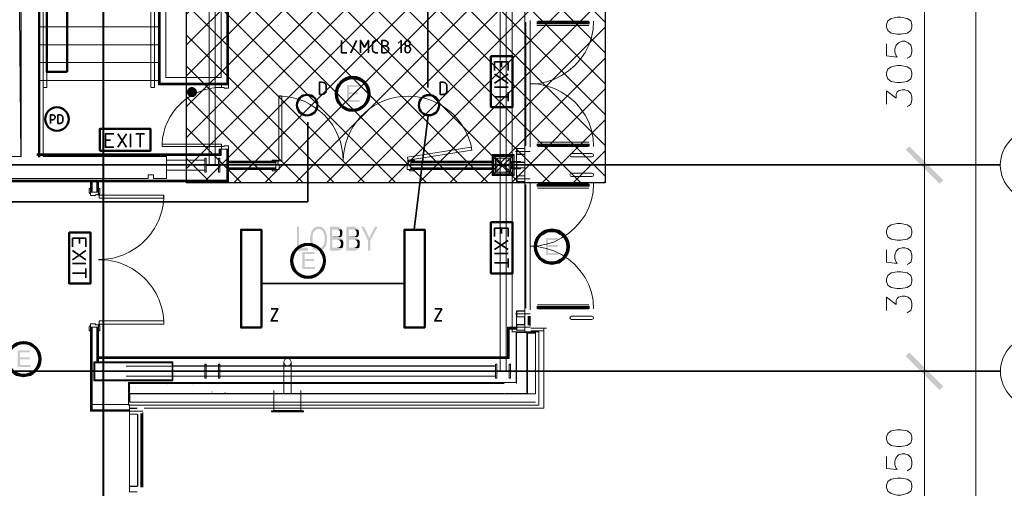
# Model space of a CAD drawing. Header units: millimetres. Extents: x 1.7 to 32.8, y 0.3 to 23.1.
# Tile 98 of 106: x 24.1 to 29.9, y 11 to 13.8. Entities that reach past the tile are written whole.
import ezdxf

# ---------------------------------------------------------------- set-up
doc = ezdxf.new("R2010")
doc.units = ezdxf.units.MM
doc.layers.add('PDF_Geometry', color=9, linetype='Continuous', true_color=0x808080)
doc.layers.add('PDF_Solid Fills', color=9, linetype='Continuous', true_color=0x808080)

msp = doc.modelspace()

# ---------------------------------------------------------------- hatches: boundary and pattern name
h = msp.add_hatch()
h.set_pattern_fill('ANSI37', color=256, scale=0.04)
h.paths.add_polyline_path([(27.5541, 12.8193), (25.1165, 12.8193), (25.1165, 17.7229), (27.5541, 17.7229)])
at = {"layer": 'PDF_Solid Fills', "transparency": 33554559}
for color, points in [(7, [(26.1219, 13.3879), (26.0502, 13.3879), (26.0502, 13.2896), (26.1236, 13.2896), (26.1236, 13.3012), (26.0636, 13.3012), (26.0636, 13.3346), (26.1169, 13.3346), (26.1169, 13.3462), (26.0636, 13.3462), (26.0636, 13.3762), (26.1219, 13.3762)]), (256, [(29.8551, 12.9229), (29.8551, 12.9263), (2.9827, 12.9263), (2.9827, 12.9212), (29.8551, 12.9212)]), (256, [(25.7719, 12.5629), (25.7586, 12.5629), (25.7586, 12.4246), (25.8236, 12.4246), (25.8236, 12.4413), (25.7719, 12.4413)]), (256, [(25.8852, 12.5646), (25.8752, 12.5646), (25.8736, 12.5629), (25.8702, 12.5629), (25.8669, 12.5613), (25.8652, 12.5596), (25.8619, 12.5579), (25.8602, 12.5563), (25.8569, 12.5546), (25.8552, 12.5529), (25.8536, 12.5513), (25.8852, 12.5496), (25.8902, 12.5496), (25.8936, 12.5479), (25.8952, 12.5479), (25.8986, 12.5463), (25.9002, 12.5446), (25.9036, 12.5429), (25.9052, 12.5413), (25.9069, 12.5379), (25.9102, 12.5363), (25.9119, 12.5329), (25.9136, 12.5296), (25.9152, 12.5263), (25.9152, 12.5229), (25.9169, 12.5196), (25.9169, 12.5163), (25.9186, 12.5129), (25.9186, 12.5096), (25.9202, 12.5063), (25.9202, 12.4813), (25.9186, 12.4779), (25.9186, 12.4713), (25.9169, 12.4663), (25.9152, 12.4646), (25.9152, 12.4613), (25.9136, 12.4579), (25.9119, 12.4546), (25.9102, 12.4529), (25.9102, 12.4513), (25.9086, 12.4496), (25.9052, 12.4463), (25.9036, 12.4446), (25.9019, 12.4429), (25.8986, 12.4413), (25.8969, 12.4396), (25.8936, 12.4396), (25.8902, 12.4379), (25.8852, 12.4379), (25.9169, 12.4379), (25.9202, 12.4413), (25.9219, 12.4429), (25.9236, 12.4463), (25.9252, 12.4496), (25.9269, 12.4529), (25.9286, 12.4563), (25.9286, 12.4596), (25.9302, 12.4629), (25.9319, 12.4663), (25.9319, 12.4746), (25.9336, 12.4779), (25.9336, 12.5129), (25.9319, 12.5163), (25.9319, 12.5196), (25.9302, 12.5246), (25.9286, 12.5279), (25.9286, 12.5313), (25.9286, 12.5313), (25.9269, 12.5346), (25.9252, 12.5379), (25.9236, 12.5413), (25.9219, 12.5446), (25.9202, 12.5463), (25.9169, 12.5496), (25.9152, 12.5513), (25.9136, 12.5546), (25.9102, 12.5563), (25.9102, 12.5563), (25.9069, 12.5579), (25.9052, 12.5596), (25.9019, 12.5613), (25.8986, 12.5629), (25.8969, 12.5629), (25.8936, 12.5646), (25.8886, 12.5646)]), (256, [(25.9902, 12.5629), (25.9519, 12.5629), (25.9519, 12.4246), (26.0002, 12.4246), (26.0019, 12.4263), (26.0052, 12.4263), (26.0069, 12.4279), (26.0119, 12.4279), (26.0136, 12.4296), (26.0169, 12.4313), (26.0186, 12.4346), (26.0186, 12.4346), (26.0219, 12.4363), (26.0236, 12.4396), (25.9652, 12.4413), (25.9652, 12.4879), (26.0219, 12.4879), (26.0202, 12.4913), (26.0186, 12.4929), (26.0152, 12.4946), (26.0136, 12.4963), (26.0102, 12.4979), (26.0102, 12.4979), (26.0136, 12.4996), (26.0152, 12.5029), (25.9652, 12.5046), (25.9652, 12.5463), (26.0202, 12.5463), (26.0186, 12.5496), (26.0169, 12.5529), (26.0136, 12.5546), (26.0119, 12.5563), (26.0086, 12.5579), (26.0069, 12.5596), (26.0052, 12.5596), (26.0019, 12.5613), (26.0002, 12.5613), (25.9969, 12.5629), (25.9936, 12.5629)]), (256, [(26.0869, 12.5629), (26.0469, 12.5629), (26.0469, 12.4246), (26.0952, 12.4246), (26.0986, 12.4263), (26.1019, 12.4263), (26.1036, 12.4279), (26.1069, 12.4279), (26.1102, 12.4296), (26.1136, 12.4313), (26.1152, 12.4346), (26.1152, 12.4346), (26.1169, 12.4363), (26.1202, 12.4396), (26.0619, 12.4413), (26.0619, 12.4879), (26.1186, 12.4879), (26.1169, 12.4913), (26.1136, 12.4929), (26.1119, 12.4946), (26.1086, 12.4963), (26.1069, 12.4979), (26.1069, 12.4979), (26.1086, 12.4996), (26.1119, 12.5029), (26.0619, 12.5046), (26.0619, 12.5463), (26.1169, 12.5463), (26.1152, 12.5496), (26.1119, 12.5529), (26.1102, 12.5546), (26.1086, 12.5563), (26.1052, 12.5579), (26.1036, 12.5596), (26.1019, 12.5596), (26.0986, 12.5613), (26.0952, 12.5613), (26.0936, 12.5629), (26.0902, 12.5629)]), (256, [(26.1502, 12.5629), (26.1336, 12.5629), (26.1736, 12.4829), (26.1819, 12.4979), (26.1819, 12.4979), (26.1802, 12.5013), (26.1786, 12.5046), (26.1769, 12.5079), (26.1752, 12.5113), (26.1736, 12.5146), (26.1719, 12.5179), (26.1702, 12.5213)]), (256, [(26.2285, 12.5629), (26.2119, 12.5629), (26.1919, 12.5213), (26.1919, 12.5213), (26.1902, 12.5163), (26.1886, 12.5129), (26.1869, 12.5096), (26.1852, 12.5063), (26.1836, 12.5029), (26.1819, 12.5013), (26.1819, 12.4979), (26.1736, 12.4829), (26.1736, 12.4246), (26.1869, 12.4246), (26.1869, 12.4829)]), (256, [(25.8536, 12.5513), (25.8519, 12.5479), (25.8486, 12.5463), (25.8486, 12.5446), (25.8469, 12.5413), (25.8452, 12.5396), (25.8436, 12.5363), (25.8419, 12.5329), (25.8419, 12.5296), (25.8402, 12.5263), (25.8386, 12.5229), (25.8386, 12.5196), (25.8369, 12.5163), (25.8369, 12.5079), (25.8352, 12.5046), (25.8352, 12.4913), (25.8352, 12.4829), (25.8369, 12.4796), (25.8369, 12.4713), (25.8386, 12.4679), (25.8386, 12.4646), (25.8402, 12.4613), (25.8419, 12.4579), (25.8419, 12.4563), (25.8436, 12.4529), (25.8452, 12.4496), (25.8469, 12.4463), (25.8486, 12.4446), (25.8502, 12.4413), (25.8519, 12.4379), (25.8536, 12.4363), (25.8569, 12.4346), (25.8586, 12.4313), (25.8602, 12.4313), (25.8619, 12.4296), (25.8652, 12.4279), (25.8686, 12.4263), (25.8702, 12.4246), (25.8736, 12.4246), (25.8752, 12.4229), (25.8936, 12.4229), (25.8969, 12.4246), (25.8986, 12.4246), (25.9019, 12.4263), (25.9052, 12.4279), (25.9069, 12.4296), (25.9102, 12.4313), (25.9102, 12.4313), (25.9136, 12.4329), (25.9152, 12.4363), (25.9169, 12.4379), (25.8786, 12.4379), (25.8752, 12.4396), (25.8736, 12.4396), (25.8702, 12.4413), (25.8686, 12.4429), (25.8652, 12.4446), (25.8636, 12.4479), (25.8619, 12.4496), (25.8602, 12.4529), (25.8586, 12.4529), (25.8569, 12.4563), (25.8552, 12.4579), (25.8552, 12.4613), (25.8536, 12.4646), (25.8519, 12.4679), (25.8519, 12.4713), (25.8502, 12.4746), (25.8502, 12.5129), (25.8519, 12.5163), (25.8519, 12.5196), (25.8536, 12.5229), (25.8552, 12.5263), (25.8552, 12.5296), (25.8569, 12.5313), (25.8586, 12.5346), (25.8602, 12.5363), (25.8619, 12.5379), (25.8636, 12.5396), (25.8669, 12.5429), (25.8686, 12.5446), (25.8719, 12.5463), (25.8736, 12.5463), (25.8769, 12.5479), (25.8786, 12.5479), (25.8819, 12.5496), (25.8852, 12.5496)]), (256, [(26.0202, 12.5463), (25.9852, 12.5463), (25.9969, 12.5463), (26.0002, 12.5446), (26.0019, 12.5446), (26.0052, 12.5429), (26.0069, 12.5396), (26.0086, 12.5379), (26.0086, 12.5363), (26.0102, 12.5329), (26.0102, 12.5163), (26.0086, 12.5129), (26.0069, 12.5113), (26.0052, 12.5096), (26.0036, 12.5079), (26.0002, 12.5063), (25.9986, 12.5063), (25.9969, 12.5046), (25.9652, 12.5046), (26.0152, 12.5029), (26.0169, 12.5046), (26.0186, 12.5079), (26.0202, 12.5113), (26.0219, 12.5129), (26.0236, 12.5163), (26.0236, 12.5279), (26.0236, 12.5379), (26.0219, 12.5413)]), (256, [(26.1169, 12.5463), (26.0819, 12.5463), (26.0936, 12.5463), (26.0952, 12.5446), (26.0986, 12.5446), (26.1002, 12.5429), (26.1036, 12.5396), (26.1052, 12.5379), (26.1052, 12.5363), (26.1069, 12.5329), (26.1069, 12.5196), (26.1052, 12.5163), (26.1052, 12.5129), (26.1036, 12.5113), (26.1019, 12.5096), (26.1002, 12.5079), (26.0969, 12.5063), (26.0952, 12.5063), (26.0936, 12.5046), (26.0619, 12.5046), (26.1119, 12.5029), (26.1136, 12.5046), (26.1152, 12.5079), (26.1169, 12.5113), (26.1186, 12.5129), (26.1186, 12.5163), (26.1202, 12.5196), (26.1202, 12.5279), (26.1202, 12.5346), (26.1186, 12.5379), (26.1186, 12.5413)]), (256, [(26.0219, 12.4879), (25.9886, 12.4879), (25.9986, 12.4879), (26.0019, 12.4863), (26.0036, 12.4863), (26.0052, 12.4846), (26.0086, 12.4829), (26.0102, 12.4813), (26.0119, 12.4779), (26.0136, 12.4763), (26.0136, 12.4729), (26.0152, 12.4679), (26.0152, 12.4646), (26.0152, 12.4596), (26.0136, 12.4563), (26.0136, 12.4529), (26.0119, 12.4513), (26.0102, 12.4479), (26.0086, 12.4463), (26.0052, 12.4446), (26.0036, 12.4429), (26.0002, 12.4413), (25.9652, 12.4413), (26.0236, 12.4396), (26.0252, 12.4429), (26.0269, 12.4463), (26.0269, 12.4496), (26.0286, 12.4529), (26.0286, 12.4763), (26.0269, 12.4796), (26.0252, 12.4829), (26.0236, 12.4863), (26.0236, 12.4863)]), (256, [(26.1186, 12.4879), (26.0852, 12.4879), (26.0952, 12.4879), (26.0986, 12.4863), (26.1002, 12.4863), (26.1019, 12.4846), (26.1052, 12.4829), (26.1069, 12.4813), (26.1086, 12.4779), (26.1102, 12.4763), (26.1102, 12.4729), (26.1119, 12.4679), (26.1119, 12.4646), (26.1119, 12.4596), (26.1102, 12.4563), (26.1102, 12.4529), (26.1086, 12.4513), (26.1069, 12.4479), (26.1036, 12.4463), (26.1019, 12.4446), (26.0986, 12.4429), (26.0969, 12.4413), (26.0619, 12.4413), (26.1202, 12.4396), (26.1219, 12.4429), (26.1219, 12.4463), (26.1236, 12.4496), (26.1252, 12.4529), (26.1252, 12.4763), (26.1236, 12.4796), (26.1219, 12.4829), (26.1202, 12.4863), (26.1202, 12.4863)]), (7, [(27.2802, 12.4979), (27.2102, 12.4979), (27.2102, 12.3996), (27.2835, 12.3996), (27.2835, 12.4113), (27.2219, 12.4113), (27.2219, 12.4446), (27.2768, 12.4446), (27.2768, 12.4563), (27.2219, 12.4563), (27.2219, 12.4863), (27.2802, 12.4863)]), (7, [(25.8619, 12.4163), (25.7902, 12.4163), (25.7902, 12.3179), (25.8636, 12.3179), (25.8636, 12.3296), (25.8036, 12.3296), (25.8036, 12.3629), (25.8586, 12.3629), (25.8586, 12.3746), (25.8036, 12.3746), (25.8036, 12.4046), (25.8619, 12.4046)]), (7, [(24.2053, 11.8446), (24.1336, 11.8446), (24.1336, 11.7463), (24.2086, 11.7463), (24.2086, 11.7579), (24.147, 11.7579), (24.147, 11.7913), (24.202, 11.7913), (24.202, 11.803), (24.147, 11.803), (24.147, 11.8329), (24.2053, 11.8329)]), (256, [(29.8551, 11.7213), (29.8551, 11.7246), (2.9827, 11.7246), (2.9827, 11.7196), (29.8551, 11.7196)])]:
    msp.add_hatch(color=color, dxfattribs=at).paths.add_polyline_path(points)

# ---------------------------------------------------------------- linework, layer by layer
msp.add_lwpolyline([(27.5541, 12.8193), (25.1165, 12.8193), (25.1165, 17.7229), (27.5541, 17.7229)], close=True)
msp.add_lwpolyline([(17.8921, 14.6679), (17.8921, 12.9779), (24.1536, 12.9729), (24.137, 14.6495), (17.9138, 14.6445)])
at = {"layer": 'PDF_Geometry', "lineweight": 5}
for points in [[(24.6336, 0.2783), (24.6336, 22.9127), (24.6336, 22.8592), (24.6286, 22.8592), (24.6286, 22.9127), (24.6286, 0.2783)], [(29.8551, 12.9263), (29.8568, 12.9229), (29.8551, 12.9212)], [(29.8551, 11.7246), (29.8568, 11.7213), (29.8551, 11.7196)]]:
    msp.add_lwpolyline(points, dxfattribs=at)
at = {"layer": 'PDF_Geometry', "lineweight": 18}
for points in [[(29.7118, 20.2493), (29.7118, 0.7916)], [(23.8903, 12.8446), (24.8919, 12.8446), (24.8919, 12.8646), (24.9236, 12.8646), (24.9236, 12.8446), (24.9986, 12.8446), (24.9986, 12.9729), (24.2803, 12.9729), (24.2803, 17.5594), (24.2436, 17.5594), (24.2436, 17.7044), (24.1686, 17.7044), (24.1686, 14.7712), (17.8921, 14.7712)], [(24.2436, 17.6278), (27.1669, 17.6278), (27.1669, 17.1994), (27.0119, 17.1994), (27.0119, 11.9513), (27.1669, 11.9513), (27.1669, 11.5246), (24.7786, 11.5246), (24.7786, 11.6563), (27.0352, 11.6563), (27.0352, 11.9513)], [(25.3602, 17.3361), (25.3602, 13.3896), (24.9519, 13.3896), (24.9519, 15.7728), (24.2436, 15.7728)], [(25.3553, 17.3361), (25.3553, 13.3946), (24.9569, 13.3946), (24.9569, 15.7778), (24.2436, 15.7778)], [(25.3502, 17.3361), (25.3502, 13.3996), (24.9619, 13.3996), (24.9619, 15.7828), (24.2436, 15.7828)], [(24.2436, 15.8162), (24.9953, 15.8162), (24.9953, 13.4329), (25.3169, 13.4329), (25.3169, 17.3361), (25.3169, 15.9312)], [(27.0869, 17.1994), (27.0869, 11.9513)], [(24.2536, 12.9679), (24.2536, 15.7728)], [(24.2569, 12.9679), (24.2569, 15.7728)], [(24.262, 12.9679), (24.262, 15.7728)], [(24.282, 15.7728), (24.282, 13.3746), (24.3019, 13.3746), (24.3019, 15.7728)], [(24.9086, 15.7728), (24.9086, 13.3746), (24.9286, 13.3746), (24.9286, 15.7728)], [(25.2486, 15.2812), (25.2486, 12.9246)], [(25.2836, 15.2812), (25.2836, 12.9246)], [(26.9419, 15.2812), (26.9419, 11.7246)], [(26.9769, 15.2812), (26.9769, 11.7246)], [(23.2887, 14.6662), (24.1536, 14.6662), (24.1536, 12.9729), (23.897, 12.9729)], [(29.4134, 14.2462), (29.4134, 12.7996)], [(27.1168, 13.0262), (27.1168, 13.7646)], [(24.2586, 13.7279), (24.9519, 13.7279)], [(27.0919, 13.0346), (27.0919, 13.7546)], [(27.4868, 13.0313), (27.4835, 13.0779), (27.4735, 13.1246), (27.4585, 13.1713), (27.4368, 13.2129), (27.4085, 13.2529), (27.3769, 13.2896), (27.3402, 13.3196), (27.3002, 13.3462), (27.2585, 13.3679), (27.2118, 13.3829), (27.1652, 13.3929), (27.1168, 13.3946), (27.1652, 13.3979), (27.2118, 13.4079), (27.2585, 13.4229), (27.3002, 13.4446), (27.3402, 13.4712), (27.3769, 13.5012), (27.4085, 13.5379), (27.4368, 13.5779), (27.4585, 13.6196), (27.4735, 13.6646), (27.4835, 13.7129), (27.4868, 13.7595)], [(27.4635, 13.7562), (27.1552, 13.7562)], [(27.1552, 13.7546), (27.4635, 13.7546)], [(27.4635, 13.7496), (27.1552, 13.7496)], [(27.1552, 13.7446), (27.4635, 13.7446)], [(27.1569, 13.7346), (27.1652, 13.7346)], [(27.4585, 13.7346), (27.1602, 13.7346)], [(27.4568, 13.7595), (27.1619, 13.7595)], [(24.2586, 13.6229), (24.9519, 13.6229)], [(29.1918, 13.6279), (29.1918, 13.5579), (29.2551, 13.5512), (29.2485, 13.5579), (29.2418, 13.5796), (29.2418, 13.5996), (29.2485, 13.6212), (29.2618, 13.6346), (29.2835, 13.6429), (29.2985, 13.6429), (29.3184, 13.6346), (29.3335, 13.6212), (29.3401, 13.5996), (29.3401, 13.5796), (29.3335, 13.5579), (29.3251, 13.5512), (29.3118, 13.5446)], [(24.2586, 13.5196), (24.9519, 13.5196)], [(24.2586, 13.4146), (24.9519, 13.4146)], [(29.1918, 13.2763), (29.1918, 13.3546), (29.2485, 13.3112), (29.2485, 13.3329), (29.2551, 13.3479), (29.2618, 13.3546), (29.2835, 13.3613), (29.2985, 13.3613), (29.3184, 13.3546), (29.3335, 13.3396), (29.3401, 13.3196), (29.3401, 13.2979), (29.3335, 13.2763), (29.3251, 13.2696), (29.3118, 13.2629)], [(25.6552, 13.3246), (25.6569, 13.3246), (25.6552, 13.3246), (25.6552, 13.3229), (25.6536, 13.3212), (25.6536, 12.9479), (25.6719, 12.9479), (25.6719, 13.3212), (25.6703, 13.3229), (25.6703, 13.3246), (25.6686, 13.3246), (25.6703, 13.3246)], [(25.6686, 13.3246), (25.6686, 13.3229), (25.6636, 13.3229), (25.6636, 13.3246), (25.6619, 13.3246), (25.6619, 13.3229), (25.6569, 13.3229), (25.6569, 13.3246)], [(26.7735, 13.0262), (26.4035, 12.9679)], [(27.0852, 13.0179), (27.0385, 13.0179), (27.0385, 13.0013), (27.0385, 12.9846), (27.0852, 12.9846)], [(27.0835, 13.0179), (27.0402, 13.0179), (27.0402, 13.0013), (27.0402, 12.9862), (27.0835, 12.9862)], [(27.1552, 13.0446), (27.4635, 13.0446)], [(27.4635, 13.0413), (27.1552, 13.0413)], [(27.1552, 13.0362), (27.4635, 13.0362)], [(27.4635, 13.0346), (27.1552, 13.0346)], [(27.4585, 13.0563), (27.1602, 13.0563), (27.1685, 13.0563)], [(27.4568, 13.0313), (27.1619, 13.0313)], [(29.4134, 13.0462), (29.4134, 11.598)], [(23.6403, 12.9996), (23.6403, 12.8246), (25.3602, 12.8246), (25.3602, 13.0146), (25.3069, 13.0146), (25.3069, 12.9879), (24.2436, 12.9879)], [(23.6453, 12.9946), (23.6453, 12.8296), (25.3553, 12.8296), (25.3553, 13.0146)], [(23.6503, 12.9896), (23.6503, 12.8346), (25.3502, 12.8346), (25.3502, 13.0146)], [(25.3169, 13.0146), (25.3169, 12.9779), (24.2436, 12.9779)], [(25.3119, 13.0146), (25.3119, 12.9829), (24.2436, 12.9829)], [(26.4035, 12.9662), (26.4069, 12.9496)], [(26.4069, 12.9512), (26.7769, 13.0096)], [(27.1168, 13.0013), (27.0319, 13.0013)], [(27.0385, 12.9846), (27.0385, 12.9396)], [(24.9986, 12.9512), (25.2219, 12.9512)], [(25.3602, 12.8963), (25.6352, 12.8963), (25.6352, 12.9446), (25.3602, 12.9446)], [(25.6352, 12.9396), (25.3602, 12.9396)], [(25.6352, 12.9346), (25.3602, 12.9346)], [(25.6352, 12.9063), (25.3602, 12.9063)], [(25.6502, 12.9379), (25.6502, 12.9446), (25.6502, 12.9379)], [(25.6552, 12.8996), (25.6552, 12.9263), (25.6502, 12.9263), (25.6502, 12.9312)], [(26.4069, 12.9312), (26.4069, 12.9263), (26.4019, 12.9263), (26.4019, 12.8963), (26.4219, 12.8963), (26.4219, 12.9446), (26.4069, 12.9446), (26.4069, 12.9379), (26.4069, 12.9446), (26.4069, 12.9379), (26.4085, 12.9379), (26.4085, 12.9312), (26.4069, 12.9312), (26.4069, 12.9263), (26.4019, 12.9263), (26.4019, 12.8996)], [(26.8952, 12.8963), (26.4219, 12.8963), (26.4219, 12.9446), (26.8952, 12.9446)], [(26.8952, 12.9396), (26.4219, 12.9396)], [(26.8952, 12.9346), (26.4219, 12.9346)], [(26.8952, 12.9063), (26.4219, 12.9063)], [(27.0202, 12.9229), (27.1168, 12.9229)], [(27.0852, 12.9396), (27.0385, 12.9396), (27.0385, 12.9229), (27.0385, 12.9063), (27.0852, 12.9063)], [(27.0385, 12.8596), (27.0385, 12.9063)], [(27.0835, 12.9379), (27.0402, 12.9379), (27.0402, 12.9229), (27.0402, 12.9063), (27.0835, 12.9063)], [(24.9986, 12.8929), (25.2219, 12.8929)], [(25.6352, 12.9012), (25.3602, 12.9012)], [(26.8952, 12.9012), (26.4219, 12.9012)], [(27.0852, 12.8262), (27.0385, 12.8262), (27.0385, 12.8429), (27.0385, 12.8596), (27.0852, 12.8596)], [(27.0402, 12.8596), (27.0835, 12.8596)], [(27.0402, 12.8279), (27.0402, 12.8429), (27.0402, 12.8579)], [(24.6036, 12.8246), (24.6036, 12.7646), (24.5569, 12.7646), (24.5569, 12.8246)], [(24.5619, 12.7646), (24.5619, 12.8246)], [(24.5669, 12.7646), (24.5669, 12.8246)], [(24.5936, 12.7646), (24.5936, 12.8246)], [(24.5986, 12.7646), (24.5986, 12.8246)], [(27.1168, 12.8429), (27.0319, 12.8429)], [(27.0835, 12.8262), (27.0402, 12.8262)], [(27.0919, 12.0896), (27.0919, 12.8096)], [(27.1168, 12.0796), (27.1168, 12.8196)], [(27.4868, 12.0846), (27.4835, 12.133), (27.4735, 12.1796), (27.4585, 12.2246), (27.4368, 12.2679), (27.4085, 12.3063), (27.3769, 12.3429), (27.3402, 12.3746), (27.3002, 12.4013), (27.2585, 12.4213), (27.2118, 12.4363), (27.1652, 12.4463), (27.1168, 12.4496), (27.1652, 12.4529), (27.2118, 12.4613), (27.2585, 12.4763), (27.3002, 12.4979), (27.3402, 12.5246), (27.3769, 12.5563), (27.4085, 12.5913), (27.4368, 12.6313), (27.4585, 12.6746), (27.4735, 12.7196), (27.4835, 12.7663), (27.4868, 12.8146)], [(27.4635, 12.8096), (27.1552, 12.8096)], [(27.1552, 12.8079), (27.4635, 12.8079)], [(27.4635, 12.8029), (27.1552, 12.8029)], [(27.1552, 12.7996), (27.4635, 12.7996)], [(27.4585, 12.7879), (27.1602, 12.7879)], [(27.4568, 12.8146), (27.1619, 12.8146)], [(24.5586, 12.7446), (24.5853, 12.7446), (24.5853, 12.7496), (24.5919, 12.7496)], [(24.5969, 12.7496), (24.6036, 12.7496), (24.5969, 12.7496)], [(24.9836, 12.7329), (24.9819, 12.7329), (24.9819, 12.7363), (24.9836, 12.7363), (24.9836, 12.7396), (24.9819, 12.7396), (24.9819, 12.7429), (24.9836, 12.7429), (24.9836, 12.7446)], [(29.1918, 12.4279), (29.1918, 12.3579), (29.2551, 12.3496), (29.2485, 12.3579), (29.2418, 12.3779), (29.2418, 12.3996), (29.2485, 12.4213), (29.2618, 12.4346), (29.2835, 12.4413), (29.2985, 12.4413), (29.3184, 12.4346), (29.3335, 12.4213), (29.3401, 12.3996), (29.3401, 12.3779), (29.3335, 12.3579), (29.3251, 12.3496), (29.3118, 12.3429)], [(29.1918, 12.0763), (29.1918, 12.153), (29.2485, 12.1113), (29.2485, 12.133), (29.2551, 12.1463), (29.2618, 12.153), (29.2835, 12.1596), (29.2985, 12.1596), (29.3184, 12.153), (29.3335, 12.1396), (29.3401, 12.1179), (29.3401, 12.0979), (29.3335, 12.0763), (29.3251, 12.0696), (29.3118, 12.0613)], [(27.1552, 12.0996), (27.4635, 12.0996)], [(27.4585, 12.1096), (27.1602, 12.1096)], [(27.1168, 12.0563), (27.0319, 12.0563)], [(27.0852, 12.0729), (27.0385, 12.0729)], [(27.0385, 12.0713), (27.0385, 12.0563), (27.0385, 12.0396), (27.0385, 11.9946)], [(27.0835, 12.0713), (27.0402, 12.0713), (27.0402, 12.0563), (27.0402, 12.0396), (27.0835, 12.0396)], [(27.1052, 12.0429), (27.1052, 11.9896)], [(27.1102, 12.0429), (27.1102, 11.9896)], [(27.1152, 12.0429), (27.1152, 11.9896)], [(27.1168, 12.0429), (27.1168, 11.9846)], [(27.4635, 12.0946), (27.1552, 12.0946)], [(27.1552, 12.0896), (27.4635, 12.0896)], [(27.4635, 12.0879), (27.1552, 12.0879)], [(27.4568, 12.0846), (27.1619, 12.0846)], [(24.5919, 11.993), (24.5853, 11.993), (24.5853, 11.998), (24.5569, 11.998), (24.5569, 11.9779), (24.6036, 11.9779), (24.6036, 11.993), (24.5969, 11.993), (24.6036, 11.993), (24.5969, 11.993), (24.5969, 11.9913), (24.5919, 11.9913), (24.5919, 11.993), (24.5853, 11.993), (24.5853, 11.998), (24.5586, 11.998)], [(27.0852, 12.0396), (27.0852, 11.9946), (27.0385, 11.9946), (27.0385, 11.9779)], [(27.0385, 12.038), (27.0852, 12.038)], [(27.0835, 11.993), (27.0402, 11.993), (27.0402, 11.9779), (27.0402, 11.9613), (27.0835, 11.9613)], [(27.0869, 12.0396), (27.0869, 11.9946)], [(24.7836, 11.5046), (24.7836, 11.4896), (24.5569, 11.4896), (24.5569, 11.9779), (24.6036, 11.9779), (24.6036, 11.7713)], [(24.7836, 11.4946), (24.5619, 11.4946), (24.5619, 11.9779)], [(24.5669, 11.528), (24.7836, 11.528), (24.7836, 11.498), (24.5669, 11.498), (24.5669, 11.9779)], [(24.5936, 11.7713), (24.5936, 11.9779)], [(24.5986, 11.7713), (24.5986, 11.9779)], [(24.6036, 11.8063), (26.9852, 11.8063), (26.9852, 11.9779), (27.0385, 11.9779), (27.0385, 11.9613), (27.0852, 11.9613)], [(24.6036, 11.8013), (26.9902, 11.8013), (26.9902, 11.973), (27.0385, 11.973)], [(24.6036, 11.7963), (26.9952, 11.7963), (26.9952, 11.9679), (27.0385, 11.9679)], [(27.1019, 11.5896), (27.1019, 11.9479), (27.1485, 11.9479), (27.1485, 11.5896), (24.7836, 11.5896), (24.7836, 11.5413), (27.1485, 11.5413)], [(27.2118, 11.973), (27.1969, 11.973), (27.1969, 11.508), (24.8686, 11.508)], [(27.0385, 11.6513), (27.0385, 11.9479), (27.0985, 11.9479), (27.0985, 11.593), (26.9735, 11.593)], [(27.1168, 11.9779), (27.0319, 11.9779)], [(27.1485, 11.943), (27.1019, 11.943)], [(27.1219, 11.9579), (27.1969, 11.9579), (27.1969, 11.973), (27.1219, 11.973)], [(29.4134, 11.8446), (29.4134, 10.398)], [(25.6819, 11.7746), (25.6819, 11.5879)], [(25.7252, 11.7746), (25.7252, 11.5879)], [(26.9152, 11.7513), (24.7636, 11.7513)], [(25.0369, 11.753), (26.9085, 11.753)], [(26.9152, 11.6929), (24.7636, 11.6929)], [(26.9652, 11.6513), (24.7836, 11.6513), (24.7836, 11.593), (26.9652, 11.593)], [(24.8269, 11.6513), (24.8269, 11.653)], [(24.9986, 11.6513), (25.0036, 11.648)], [(25.0036, 11.6496), (25.0036, 11.6513)], [(25.0653, 11.653), (25.0653, 11.6513), (25.0586, 11.6513)], [(25.0619, 11.6496), (25.0619, 11.6513)], [(25.0636, 11.6513), (25.0636, 11.653)], [(25.1503, 11.6513), (25.1536, 11.6496)], [(25.3036, 11.6513), (25.2986, 11.6496), (25.2986, 11.6513)], [(25.3303, 11.648), (25.3303, 11.6496)], [(24.7853, 11.628), (24.7853, 11.6296)], [(24.7853, 11.5413), (24.7853, 11.5896)], [(25.2652, 11.5996), (25.2652, 11.6013)], [(25.3419, 11.5963), (25.3419, 11.598)], [(25.7819, 11.6096), (25.7819, 11.493), (25.6252, 11.493), (25.6252, 11.6096)], [(24.8619, 11.4896), (24.7753, 11.4896)], [(24.7836, 11.5063), (24.8286, 11.5063)], [(24.8286, 11.473), (24.7836, 11.473), (24.7836, 11.5046), (24.8269, 11.5046)], [(24.8269, 11.473), (24.7836, 11.473), (24.7836, 11.4896)], [(24.8269, 11.0197), (24.7836, 11.0197), (24.7836, 11.0513), (24.7836, 11.473)], [(24.8303, 11.0513), (24.8303, 11.473)], [(24.8319, 11.053), (24.8319, 11.473)], [(24.8503, 11.048), (24.8503, 11.4763)], [(24.8536, 11.048), (24.8536, 11.4763)], [(24.8603, 11.048), (24.8603, 11.4763)], [(24.8619, 11.048), (24.8619, 11.4813)], [(25.6252, 11.4913), (25.6252, 11.4863)], [(25.7786, 11.493), (25.7886, 11.493)], [(25.7819, 11.4913), (25.7819, 11.4863)], [(29.1918, 11.2263), (29.1918, 11.1563), (29.2551, 11.1496), (29.2485, 11.1563), (29.2418, 11.178), (29.2418, 11.198), (29.2485, 11.2196), (29.2618, 11.2346), (29.2835, 11.2413), (29.2985, 11.2413), (29.3184, 11.2346), (29.3335, 11.2196), (29.3401, 11.198), (29.3401, 11.178), (29.3335, 11.1563), (29.3251, 11.1496), (29.3118, 11.143)], [(24.8286, 11.053), (24.7836, 11.053)], [(24.8269, 11.0513), (24.7836, 11.0513), (24.7836, 11.0363), (24.7836, 11.0197), (24.8286, 11.0197)]]:
    msp.add_lwpolyline(points, dxfattribs=at)
at = {"layer": 'PDF_Geometry', "color": 3, "lineweight": 50}
for points in [[(24.4203, 13.4646), (24.4203, 14.0546), (24.302, 14.0546), (24.302, 13.4646)], [(26.8885, 13.5562), (26.8885, 13.2596), (27.0152, 13.2596), (27.0152, 13.5562)], [(24.6103, 13.0062), (24.9069, 13.0062), (24.9069, 13.1329), (24.6103, 13.1329)], [(26.8885, 12.5896), (26.8885, 12.2913), (27.0152, 12.2913), (27.0152, 12.5896)], [(24.432, 12.5296), (24.432, 12.2329), (24.5569, 12.2329), (24.5569, 12.5296)], [(25.5519, 11.9763), (25.5519, 12.5462), (25.4336, 12.5462), (25.4336, 11.9763)], [(26.5035, 11.9763), (26.5035, 12.5462), (26.3852, 12.5462), (26.3852, 11.9763)]]:
    msp.add_lwpolyline(points, close=True, dxfattribs=at)
at = {"layer": 'PDF_Geometry', "color": 7, "lineweight": 35}
for points in [[(26.5219, 13.9446), (26.5219, 13.3746)], [(6.8341, 13.8112), (6.8341, 12.7079), (25.8219, 12.7079), (25.8219, 13.1713)], [(26.0186, 13.6479), (26.0186, 13.5762), (26.0502, 13.5762)], [(26.0736, 13.5762), (26.1052, 13.6479)], [(26.1286, 13.5762), (26.1286, 13.6479), (26.1519, 13.6079), (26.1752, 13.6479), (26.1752, 13.5762)], [(26.2302, 13.5762), (26.2169, 13.5762), (26.2086, 13.5796), (26.2019, 13.5846), (26.1986, 13.5946), (26.1986, 13.6296), (26.2019, 13.6379), (26.2086, 13.6446), (26.2169, 13.6479), (26.2302, 13.6479)], [(26.2736, 13.6162), (26.2819, 13.6179), (26.2869, 13.6229), (26.2902, 13.6312), (26.2869, 13.6396), (26.2819, 13.6446), (26.2736, 13.6479), (26.2536, 13.6479), (26.2536, 13.5762), (26.2736, 13.5762), (26.2836, 13.5796), (26.2902, 13.5862), (26.2936, 13.5962), (26.2902, 13.6062), (26.2836, 13.6129), (26.2736, 13.6162), (26.2536, 13.6162)], [(26.3652, 13.5762), (26.3652, 13.6479), (26.3486, 13.6312)], [(26.9102, 13.4729), (26.9102, 13.5229), (26.9885, 13.5229), (26.9885, 13.4729)], [(26.9502, 13.5229), (26.9502, 13.4929)], [(26.9102, 13.4512), (26.9885, 13.3996)], [(26.9885, 13.4512), (26.9102, 13.3996)], [(26.9102, 13.3762), (26.9885, 13.3762)], [(26.9885, 13.3196), (26.9102, 13.3196)], [(26.9885, 13.3462), (26.9885, 13.2946)], [(24.3236, 13.1646), (24.3236, 13.2146), (24.337, 13.2146), (24.3436, 13.2129), (24.3486, 13.2079), (24.3519, 13.2013), (24.3486, 13.1929), (24.3436, 13.1879), (24.337, 13.1862), (24.3236, 13.1862)], [(26.5235, 13.2112), (26.4419, 12.5463)], [(24.6919, 13.0262), (24.6436, 13.0262), (24.6436, 13.1046), (24.6919, 13.1046)], [(24.7153, 13.0262), (24.7669, 13.1046)], [(24.7153, 13.1046), (24.7669, 13.0262)], [(24.7903, 13.0262), (24.7903, 13.1046)], [(24.8203, 13.1046), (24.8719, 13.1046)], [(24.8469, 13.1046), (24.8469, 13.0262)], [(24.6436, 13.0679), (24.6736, 13.0679)], [(26.9102, 12.5063), (26.9102, 12.5546), (26.9885, 12.5546), (26.9885, 12.5063)], [(26.9502, 12.5546), (26.9502, 12.5246)], [(24.452, 12.4463), (24.452, 12.4963), (24.5303, 12.4963), (24.5303, 12.4463)], [(24.4936, 12.4963), (24.4936, 12.4663)], [(26.9102, 12.4829), (26.9885, 12.4313)], [(26.9885, 12.4829), (26.9102, 12.4313)], [(24.452, 12.4246), (24.5303, 12.3713)], [(24.5303, 12.4246), (24.452, 12.3713)], [(26.9102, 12.4079), (26.9885, 12.4079)], [(24.452, 12.3496), (24.5303, 12.3496)], [(26.9885, 12.3529), (26.9102, 12.3529)], [(26.9885, 12.3779), (26.9885, 12.3263)], [(24.5303, 12.2929), (24.452, 12.2929)], [(24.5303, 12.3196), (24.5303, 12.2663)], [(26.3852, 12.2329), (25.5519, 12.2329)], [(25.6086, 12.0846), (25.6486, 12.0846), (25.6086, 12.0146), (25.6486, 12.0146)], [(26.5619, 12.0846), (26.6019, 12.0846), (26.5619, 12.0146), (26.6019, 12.0146)]]:
    msp.add_lwpolyline(points, dxfattribs=at)
at = {"layer": 'PDF_Geometry', "lineweight": 18}
for points in [[(29.1918, 13.7262), (29.2001, 13.7062), (29.2201, 13.6912), (29.2551, 13.6846), (29.2768, 13.6846), (29.3118, 13.6912), (29.3335, 13.7062), (29.3401, 13.7262), (29.3401, 13.7412), (29.3335, 13.7612), (29.3118, 13.7762), (29.2768, 13.7829), (29.2551, 13.7829), (29.2201, 13.7762), (29.2001, 13.7612), (29.1918, 13.7412)], [(29.1918, 13.4462), (29.2001, 13.4246), (29.2201, 13.4096), (29.2551, 13.4029), (29.2768, 13.4029), (29.3118, 13.4096), (29.3335, 13.4246), (29.3401, 13.4462), (29.3401, 13.4596), (29.3335, 13.4812), (29.3118, 13.4946), (29.2768, 13.5012), (29.2551, 13.5012), (29.2201, 13.4946), (29.2001, 13.4812), (29.1918, 13.4596)], [(25.3602, 13.3896), (25.3203, 13.3896), (25.3203, 13.3746), (25.3352, 13.3746), (25.3352, 13.3696), (25.3602, 13.3696)], [(25.6619, 13.3246), (25.6636, 13.3246)], [(25.3203, 13.0296), (25.3203, 13.0446), (24.9736, 13.0446), (24.9736, 13.0296)], [(25.3602, 13.0146), (25.3203, 13.0146), (25.3203, 13.0296), (25.3352, 13.0296), (25.3352, 13.0346), (25.3602, 13.0346)], [(25.2219, 12.9629), (25.2302, 12.9629), (25.2302, 12.9296), (25.2319, 12.9263), (25.2353, 12.9246), (25.2969, 12.9246), (25.3003, 12.9263), (25.3019, 12.9296), (25.3019, 12.9629), (25.3103, 12.9629), (25.3103, 12.8812), (25.3019, 12.8812), (25.3019, 12.9163), (25.3003, 12.9196), (25.2319, 12.9196), (25.2302, 12.9163), (25.2302, 12.8812), (25.2219, 12.8812)], [(27.0235, 12.9846), (26.8952, 12.8613)], [(26.8952, 12.9846), (27.0235, 12.8613)], [(27.0235, 12.8613), (27.0235, 12.9846), (26.8952, 12.9846), (26.8952, 12.8613)], [(27.0235, 12.8613), (27.0235, 12.9846), (26.8952, 12.9846), (26.8952, 12.8613)], [(27.0169, 12.8663), (27.0169, 12.9779), (26.9002, 12.9779), (26.9002, 12.8663)], [(27.0169, 12.8663), (27.0169, 12.9779), (26.9002, 12.9779), (26.9002, 12.8663)], [(27.0119, 12.8713), (27.0119, 12.9729), (26.9052, 12.9729), (26.9052, 12.8713)], [(27.0119, 12.8713), (27.0119, 12.9729), (26.9052, 12.9729), (26.9052, 12.8713)], [(27.0035, 12.8812), (27.0035, 12.9629), (26.9152, 12.9629), (26.9152, 12.8812)], [(26.9152, 12.9629), (26.9235, 12.9629), (26.9235, 12.9296), (26.9252, 12.9263), (26.9269, 12.9246), (26.9902, 12.9246), (26.9935, 12.9263), (26.9952, 12.9296), (26.9952, 12.9629), (27.0035, 12.9629), (27.0035, 12.8812), (26.9952, 12.8812), (26.9952, 12.9163), (26.9935, 12.9196), (26.9252, 12.9196), (26.9235, 12.9163), (26.9235, 12.8812), (26.9152, 12.8812)], [(27.0035, 12.8812), (27.0035, 12.9629), (26.9152, 12.9629), (26.9152, 12.8812)], [(26.9152, 12.9629), (26.9235, 12.9629), (26.9235, 12.9296), (26.9252, 12.9263), (26.9269, 12.9246), (26.9902, 12.9246), (26.9935, 12.9263), (26.9952, 12.9296), (26.9952, 12.9629), (27.0035, 12.9629), (27.0035, 12.8812), (26.9952, 12.8812), (26.9952, 12.9163), (26.9935, 12.9196), (26.9252, 12.9196), (26.9235, 12.9163), (26.9235, 12.8812), (26.9152, 12.8812)], [(27.3585, 12.9696), (27.4768, 12.9696), (27.4835, 12.9729), (27.4868, 12.9796), (27.4835, 12.9862), (27.4768, 12.9896), (27.3585, 12.9896), (27.3518, 12.9862), (27.3485, 12.9796), (27.3518, 12.9729)], [(25.6402, 12.9512), (25.6152, 12.9512), (25.6152, 12.9446), (25.6436, 12.9446), (25.6436, 12.9479), (25.6436, 12.9512)], [(25.6502, 12.9312), (25.6486, 12.9312), (25.6486, 12.9379), (25.6502, 12.9379), (25.6502, 12.9446), (25.6352, 12.9446), (25.6352, 12.8963), (25.6552, 12.8963), (25.6552, 12.9263), (25.6502, 12.9263)], [(25.6519, 12.9496), (25.6486, 12.9496), (25.6536, 12.9496)], [(25.6536, 12.9463), (25.6536, 12.9496), (25.6486, 12.9496), (25.6486, 12.9446), (25.6536, 12.9446)], [(25.6486, 12.9446), (25.6536, 12.9446), (25.6519, 12.9446)], [(26.4085, 12.9463), (26.4085, 12.9496), (26.4052, 12.9496), (26.4035, 12.9463), (26.4052, 12.9446), (26.4085, 12.9446)], [(26.4069, 12.9496), (26.4052, 12.9496), (26.4085, 12.9496)], [(26.4052, 12.9446), (26.4085, 12.9446), (26.4069, 12.9446)], [(26.4169, 12.9512), (26.4152, 12.9512), (26.4136, 12.9479), (26.4136, 12.9446), (26.4436, 12.9446), (26.4436, 12.9512)], [(27.0602, 12.9396), (27.0602, 12.9429), (27.0085, 12.9429), (27.0085, 12.9012), (27.0602, 12.9012), (27.0602, 12.9063), (27.0135, 12.9063), (27.0135, 12.9396)], [(29.6101, 12.9229), (29.3418, 12.9229)], [(25.6402, 12.8896), (25.6436, 12.8896), (25.6436, 12.8963), (25.6152, 12.8963), (25.6152, 12.8896)], [(26.4169, 12.8896), (26.4436, 12.8896), (26.4436, 12.8963), (26.4136, 12.8963), (26.4136, 12.8929), (26.4152, 12.8896)], [(27.3585, 12.8563), (27.3518, 12.8579), (27.3485, 12.8646), (27.3518, 12.8729), (27.3585, 12.8746), (27.4768, 12.8746), (27.4835, 12.8729), (27.4868, 12.8646), (27.4835, 12.8579), (27.4768, 12.8563)], [(24.5486, 12.7596), (24.5503, 12.7579), (24.5536, 12.7563), (24.5569, 12.7563), (24.5569, 12.7863), (24.5486, 12.7863)], [(24.5919, 12.7496), (24.5919, 12.7512), (24.5969, 12.7512), (24.5969, 12.7496), (24.6036, 12.7496), (24.6036, 12.7646), (24.5569, 12.7646), (24.5569, 12.7446), (24.5853, 12.7446), (24.5853, 12.7496)], [(24.612, 12.7596), (24.612, 12.7863), (24.6036, 12.7863), (24.6036, 12.7563), (24.6086, 12.7563), (24.6103, 12.7579)], [(24.6103, 12.7496), (24.6086, 12.7512), (24.6053, 12.7512), (24.6036, 12.7496), (24.6053, 12.7479), (24.6069, 12.7463), (24.6086, 12.7479)], [(24.6069, 12.7512), (24.6053, 12.7512), (24.6086, 12.7512)], [(24.9836, 12.7396), (24.9836, 12.7363)], [(29.1918, 12.5263), (29.2001, 12.5046), (29.2201, 12.4913), (29.2551, 12.4846), (29.2768, 12.4846), (29.3118, 12.4913), (29.3335, 12.5046), (29.3401, 12.5263), (29.3401, 12.5396), (29.3335, 12.5613), (29.3118, 12.5746), (29.2768, 12.5829), (29.2551, 12.5829), (29.2201, 12.5746), (29.2001, 12.5613), (29.1918, 12.5396)], [(29.1918, 12.2446), (29.2001, 12.2229), (29.2201, 12.2096), (29.2551, 12.2029), (29.2768, 12.2029), (29.3118, 12.2096), (29.3335, 12.2229), (29.3401, 12.2446), (29.3401, 12.2596), (29.3335, 12.2796), (29.3118, 12.2946), (29.2768, 12.3013), (29.2551, 12.3013), (29.2201, 12.2946), (29.2001, 12.2796), (29.1918, 12.2596)], [(27.3585, 12.0229), (27.4768, 12.0229), (27.4835, 12.0263), (27.4868, 12.0329), (27.4835, 12.0396), (27.4768, 12.0429), (27.3585, 12.0429), (27.3518, 12.0396), (27.3485, 12.0329), (27.3518, 12.0263)], [(24.5486, 11.983), (24.5486, 11.9579), (24.5569, 11.9579), (24.5569, 11.9863), (24.5536, 11.9863), (24.5503, 11.9863)], [(24.6103, 11.9946), (24.6086, 11.9963), (24.6053, 11.9963), (24.6036, 11.9946), (24.6053, 11.9913), (24.6086, 11.9913)], [(24.612, 11.983), (24.6103, 11.9863), (24.6036, 11.9863), (24.6036, 11.9579), (24.612, 11.9579)], [(24.6069, 11.9963), (24.6053, 11.9963), (24.6086, 11.9963)], [(24.6053, 11.9913), (24.6086, 11.9913), (24.6069, 11.9913)], [(24.9819, 11.9963), (24.6069, 11.9963), (24.6069, 12.0146), (24.9819, 12.0146), (24.9836, 12.0129), (24.9836, 11.9996), (24.9836, 11.998)], [(25.0369, 11.6663), (25.0369, 11.7763), (24.5769, 11.7763), (24.5769, 11.6663)], [(25.0319, 11.6729), (25.0319, 11.7713), (24.5819, 11.7713), (24.5819, 11.6729)], [(25.2219, 11.763), (25.2302, 11.763), (25.2302, 11.728), (25.2319, 11.7263), (25.2353, 11.7246), (25.2969, 11.7246), (25.3003, 11.7263), (25.3019, 11.728), (25.3019, 11.763), (25.3103, 11.763), (25.3103, 11.6813), (25.3019, 11.6813), (25.3019, 11.7146), (25.3003, 11.718), (25.2969, 11.7196), (25.2353, 11.7196), (25.2319, 11.718), (25.2302, 11.7146), (25.2302, 11.6813), (25.2219, 11.6813)], [(26.9152, 11.763), (26.9235, 11.763), (26.9235, 11.728), (26.9252, 11.7263), (26.9269, 11.7246), (26.9902, 11.7246), (26.9935, 11.7263), (26.9952, 11.728), (26.9952, 11.763), (27.0035, 11.763), (27.0035, 11.6813), (26.9952, 11.6813), (26.9952, 11.7146), (26.9935, 11.718), (26.9902, 11.7196), (26.9269, 11.7196), (26.9252, 11.718), (26.9235, 11.7146), (26.9235, 11.6813), (26.9152, 11.6813)], [(29.6101, 11.7213), (29.3418, 11.7213)], [(25.6102, 11.4913), (25.7969, 11.4913), (25.7969, 11.4863), (25.6102, 11.4863)], [(29.1918, 11.3246), (29.2001, 11.3046), (29.2201, 11.2896), (29.2551, 11.283), (29.2768, 11.283), (29.3118, 11.2896), (29.3335, 11.3046), (29.3401, 11.3246), (29.3401, 11.3396), (29.3335, 11.3596), (29.3118, 11.3746), (29.2768, 11.3813), (29.2551, 11.3813), (29.2201, 11.3746), (29.2001, 11.3596), (29.1918, 11.3396)], [(29.1918, 11.0447), (29.2001, 11.023), (29.2201, 11.0097), (29.2551, 11.0013), (29.2768, 11.0013), (29.3118, 11.0097), (29.3335, 11.023), (29.3401, 11.0447), (29.3401, 11.058), (29.3335, 11.0796), (29.3118, 11.093), (29.2768, 11.0996), (29.2551, 11.0996), (29.2201, 11.093), (29.2001, 11.0796), (29.1918, 11.058)]]:
    msp.add_lwpolyline(points, close=True, dxfattribs=at)
at = {"layer": 'PDF_Geometry', "color": 7, "lineweight": 35}
for points in [[(26.4202, 13.6312), (26.4169, 13.6396), (26.4119, 13.6446), (26.4035, 13.6479), (26.3952, 13.6446), (26.3902, 13.6396), (26.3885, 13.6312), (26.3902, 13.6229), (26.3952, 13.6179), (26.4035, 13.6162), (26.4119, 13.6179), (26.4169, 13.6229)], [(26.3885, 13.5996), (26.3885, 13.5929), (26.3902, 13.5846), (26.3952, 13.5779), (26.4035, 13.5762), (26.4119, 13.5779), (26.4169, 13.5846), (26.4202, 13.5929), (26.4202, 13.5996), (26.4169, 13.6079), (26.4119, 13.6129), (26.4035, 13.6162), (26.3952, 13.6129), (26.3902, 13.6079)], [(25.8902, 13.3329), (25.9069, 13.3329), (25.9186, 13.3362), (25.9269, 13.3446), (25.9286, 13.3546), (25.9286, 13.3829), (25.9269, 13.3929), (25.9186, 13.4012), (25.9069, 13.4046), (25.8902, 13.4046)], [(26.5935, 13.3329), (26.6102, 13.3329), (26.6219, 13.3362), (26.6302, 13.3446), (26.6319, 13.3546), (26.6319, 13.3829), (26.6302, 13.3929), (26.6219, 13.4012), (26.6102, 13.4046), (26.5935, 13.4046)], [(24.367, 13.1646), (24.3803, 13.1646), (24.3869, 13.1662), (24.3936, 13.1729), (24.3953, 13.1796), (24.3953, 13.1996), (24.3936, 13.2062), (24.3869, 13.2129), (24.3803, 13.2146), (24.367, 13.2146)]]:
    msp.add_lwpolyline(points, close=True, dxfattribs=at)
at = {"layer": 'PDF_Geometry', "lineweight": 18}
for points in [[(26.7785, 13.0079, 0.923095), (26.0286, 12.9446, 0.412886), (25.6536, 13.3246)], [(24.6036, 12.3729, 0.415958), (24.9836, 12.7463), (24.9836, 12.7446), (24.9836, 12.7463), (24.9819, 12.7463), (24.6069, 12.7463), (24.6069, 12.7296), (24.9819, 12.7296), (24.9836, 12.7296), (24.9836, 12.7312), (24.9836, 12.7329), (24.9836, 12.7312)]]:
    msp.add_lwpolyline(points, format="xyb", dxfattribs=at)
at = {"layer": 'PDF_Geometry', "lineweight": 5}
for points in [[(29.8551, 12.9229), (29.8551, 12.9263), (2.9827, 12.9263), (2.9827, 12.9212), (29.8551, 12.9212)], [(29.8551, 11.7213), (29.8551, 11.7246), (2.9827, 11.7246), (2.9827, 11.7196), (29.8551, 11.7196)]]:
    msp.add_lwpolyline(points, close=True, dxfattribs=at)
at = {"layer": 'PDF_Geometry', "color": 4, "lineweight": 50}
for centre, radius in [((26.0836, 13.3369), 0.0983), ((26.0829, 13.3355), 0.0924), ((27.2429, 12.4473), 0.099), ((27.2431, 12.4464), 0.0921), ((25.8234, 12.3644), 0.0985), ((25.8241, 12.3651), 0.0928), ((24.1668, 11.7928), 0.0985), ((24.1675, 11.7935), 0.0928)]:
    msp.add_circle(centre, radius, dxfattribs=at)
at = {"layer": 'PDF_Geometry', "color": 3, "lineweight": 50}
for centre, radius in [((25.8188, 13.2715), 0.0597), ((26.5278, 13.2711), 0.0591), ((24.3616, 13.1902), 0.0687)]:
    msp.add_circle(centre, radius, dxfattribs=at)
at = {"layer": 'PDF_Geometry', "lineweight": 18}
for centre, radius in [((30.0617, 12.9225), 0.2067), ((30.0622, 11.7213), 0.2062), ((25.7041, 11.7746), 0.0211)]:
    msp.add_circle(centre, radius, dxfattribs=at)
for centre, radius, start, end in [((25.3178, 13.03), 0.3446, 89.59933, 177.57663), ((24.608, 11.9957), 0.3756, 0.08686, 90.67364)]:
    msp.add_arc(centre, radius, start, end, dxfattribs=at)
at = {"layer": 'PDF_Solid Fills', "lineweight": 5, "transparency": 33554559}
for points in [[(24.6336, 0.2783), (24.6336, 22.9127), (24.6286, 0.2783), (24.6286, 22.9127)], [(29.8551, 12.9263), (29.8568, 12.9229), (29.8551, 12.9229), (29.8551, 12.9212)], [(29.8551, 11.7246), (29.8568, 11.7213), (29.8551, 11.7213), (29.8551, 11.7196)]]:
    msp.add_solid(points, dxfattribs=at)
at = {"layer": 'PDF_Solid Fills', "color": 7, "lineweight": 35, "transparency": 33554559}
for points in [[(25.1269, 13.3679), (25.1203, 13.3596), (25.1469, 13.3479)], [(25.1352, 13.3746), (25.1269, 13.3679), (25.1469, 13.3479)], [(25.1469, 13.3779), (25.1352, 13.3746), (25.1469, 13.3479)], [(25.1586, 13.3746), (25.1469, 13.3779), (25.1469, 13.3479)], [(25.1686, 13.3679), (25.1586, 13.3746), (25.1469, 13.3479)], [(25.1753, 13.3596), (25.1686, 13.3679), (25.1469, 13.3479)], [(25.1203, 13.3596), (25.1186, 13.3479), (25.1469, 13.3479)], [(25.1186, 13.3479), (25.1203, 13.3362), (25.1469, 13.3479)], [(25.1203, 13.3362), (25.1269, 13.3262), (25.1469, 13.3479)], [(25.1269, 13.3262), (25.1352, 13.3196), (25.1469, 13.3479)], [(25.1352, 13.3196), (25.1469, 13.3179), (25.1469, 13.3479)], [(25.1769, 13.3479), (25.1753, 13.3596), (25.1469, 13.3479)], [(25.1469, 13.3179), (25.1586, 13.3196), (25.1469, 13.3479)], [(25.1586, 13.3196), (25.1686, 13.3262), (25.1469, 13.3479)], [(25.1686, 13.3262), (25.1753, 13.3362), (25.1469, 13.3479)], [(25.1753, 13.3362), (25.1769, 13.3479), (25.1469, 13.3479)]]:
    msp.add_solid(points, dxfattribs=at)
at = {"layer": 'PDF_Solid Fills', "lineweight": 18, "transparency": 33554559}
for points in [[(29.3251, 13.0313), (29.3051, 13.0113), (29.5235, 12.8346)], [(29.5235, 12.8346), (29.3051, 13.0113), (29.3251, 13.0313)], [(29.3051, 13.0113), (29.5235, 12.8346), (29.5018, 12.8129)], [(29.5018, 12.8129), (29.5235, 12.8346), (29.3051, 13.0113)], [(25.6486, 12.9496), (25.6486, 12.9463), (25.6536, 12.9463)], [(25.6486, 12.9496), (25.6536, 12.9496), (25.6536, 12.9463)], [(25.6486, 12.9463), (25.6486, 12.9446), (25.6536, 12.9446)], [(25.6486, 12.9463), (25.6536, 12.9463), (25.6536, 12.9446)], [(26.4052, 12.9496), (26.4035, 12.9463), (26.4085, 12.9463)], [(26.4035, 12.9463), (26.4052, 12.9446), (26.4085, 12.9446)], [(26.4035, 12.9463), (26.4085, 12.9463), (26.4085, 12.9446)], [(26.4052, 12.9496), (26.4085, 12.9496), (26.4085, 12.9463)], [(24.6053, 12.7512), (24.6036, 12.7496), (24.6103, 12.7496)], [(24.6036, 12.7496), (24.6053, 12.7479), (24.6086, 12.7479)], [(24.6036, 12.7496), (24.6103, 12.7496), (24.6086, 12.7479)], [(24.6053, 12.7512), (24.6086, 12.7512), (24.6103, 12.7496)], [(24.6053, 12.7479), (24.6086, 12.7479), (24.6069, 12.7463)], [(24.6053, 11.9963), (24.6036, 11.9946), (24.6103, 11.9946)], [(24.6036, 11.9946), (24.6053, 11.9913), (24.6086, 11.9913)], [(24.6036, 11.9946), (24.6103, 11.9946), (24.6086, 11.9913)], [(24.6053, 11.9963), (24.6086, 11.9963), (24.6103, 11.9946)], [(29.3251, 11.8313), (29.3051, 11.8096), (29.5235, 11.633)], [(29.5235, 11.633), (29.3051, 11.8096), (29.3251, 11.8313)], [(29.3051, 11.8096), (29.5235, 11.633), (29.5018, 11.613)], [(29.5018, 11.613), (29.5235, 11.633), (29.3051, 11.8096)]]:
    msp.add_solid(points, dxfattribs=at)

doc.saveas('drawing.dxf')
